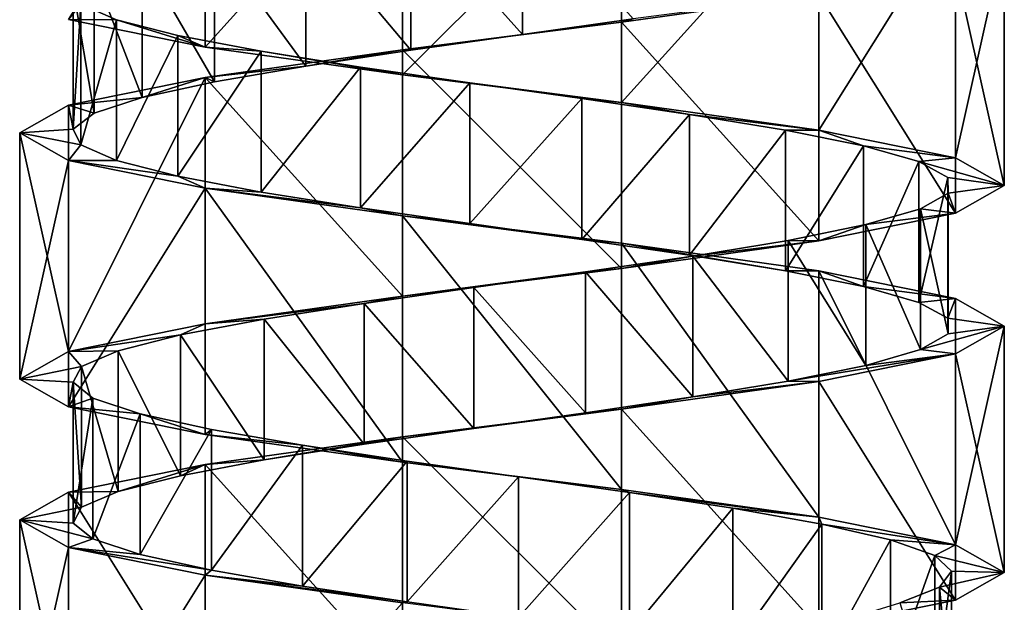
# Model space of a CAD drawing. Header units: millimetres. Extents: x -125 to 171, y -35 to 1363.
# Tile 197 of 256: x 41 to 55, y 475 to 483. Entities that reach past the tile are written whole.
import ezdxf

# ---------------------------------------------------------------- set-up
doc = ezdxf.new("R2010")
doc.units = ezdxf.units.MM
doc.header["$LTSCALE"] = 65.185185
for name, color, linetype in [('1757', 7, 'CONTINUOUS'), ('1758', 7, 'CONTINUOUS'), ('1759', 7, 'CONTINUOUS'), ('2044', 7, 'CONTINUOUS'), ('2045', 7, 'CONTINUOUS'), ('2118', 7, 'CONTINUOUS'), ('2119', 7, 'CONTINUOUS'), ('2120', 7, 'CONTINUOUS')]:
    doc.layers.add(name, color=color, linetype=linetype)

msp = doc.modelspace()

# ---------------------------------------------------------------- linework, layer by layer
at = {"layer": '1757', "linetype": 'CONTINUOUS'}
for points in [[(46.621, 484.672, 6.082), (48.207, 482.896, 6.248), (48.207, 484.896, 6.248), (46.621, 484.672, 6.082)], [(48.207, 482.896, 6.248), (49.782, 483.119, 6.008), (48.207, 484.896, 6.248), (48.207, 482.896, 6.248)], [(45.129, 484.448, 5.52), (46.621, 482.672, 6.082), (46.621, 484.672, 6.082), (45.129, 484.448, 5.52)], [(46.621, 482.672, 6.082), (48.207, 482.896, 6.248), (46.621, 484.672, 6.082), (46.621, 482.672, 6.082)], [(43.828, 484.224, 4.599), (45.129, 482.448, 5.52), (45.129, 484.448, 5.52), (43.828, 484.224, 4.599)], [(45.129, 482.448, 5.52), (46.621, 482.672, 6.082), (45.129, 484.448, 5.52), (45.129, 482.448, 5.52)], [(42.802, 484, 3.379), (43.828, 482.224, 4.599), (43.828, 484.224, 4.599), (42.802, 484, 3.379)], [(43.828, 482.224, 4.599), (45.129, 482.448, 5.52), (43.828, 484.224, 4.599), (43.828, 482.224, 4.599)], [(42.118, 483.776, 1.939), (42.802, 482, 3.379), (42.802, 484, 3.379), (42.118, 483.776, 1.939)], [(42.802, 482, 3.379), (43.828, 482.224, 4.599), (42.802, 484, 3.379), (42.802, 482, 3.379)], [(41.821, 483.552, 0.373), (42.118, 481.776, 1.939), (42.118, 483.776, 1.939), (41.821, 483.552, 0.373)], [(42.118, 481.776, 1.939), (42.802, 482, 3.379), (42.118, 483.776, 1.939), (42.118, 481.776, 1.939)], [(41.821, 481.552, 0.373), (42.118, 481.776, 1.939), (41.821, 483.552, 0.373), (41.821, 481.552, 0.373)], [(41.93, 483.328, -1.218), (41.821, 481.552, 0.373), (41.821, 483.552, 0.373), (41.93, 483.328, -1.218)], [(41.93, 481.328, -1.218), (41.821, 481.552, 0.373), (41.93, 483.328, -1.218), (41.93, 481.328, -1.218)], [(42.437, 483.104, -2.729), (41.93, 481.328, -1.218), (41.93, 483.328, -1.218), (42.437, 483.104, -2.729)], [(42.437, 481.104, -2.729), (41.93, 481.328, -1.218), (42.437, 483.104, -2.729), (42.437, 481.104, -2.729)], [(43.31, 482.881, -4.063), (42.437, 481.104, -2.729), (42.437, 483.104, -2.729), (43.31, 482.881, -4.063)], [(43.31, 480.881, -4.063), (42.437, 481.104, -2.729), (43.31, 482.881, -4.063), (43.31, 480.881, -4.063)], [(44.493, 482.657, -5.132), (43.31, 480.881, -4.063), (43.31, 482.881, -4.063), (44.493, 482.657, -5.132)], [(44.493, 480.657, -5.132), (43.31, 480.881, -4.063), (44.493, 482.657, -5.132), (44.493, 480.657, -5.132)], [(45.907, 482.433, -5.867), (44.493, 480.657, -5.132), (44.493, 482.657, -5.132), (45.907, 482.433, -5.867)], [(45.907, 480.433, -5.867), (44.493, 480.657, -5.132), (45.907, 482.433, -5.867), (45.907, 480.433, -5.867)], [(47.461, 482.209, -6.221), (45.907, 480.433, -5.867), (45.907, 482.433, -5.867), (47.461, 482.209, -6.221)], [(47.461, 480.209, -6.221), (45.907, 480.433, -5.867), (47.461, 482.209, -6.221), (47.461, 480.209, -6.221)], [(49.055, 481.985, -6.17), (47.461, 480.209, -6.221), (47.461, 482.209, -6.221), (49.055, 481.985, -6.17)], [(49.055, 479.985, -6.17), (47.461, 480.209, -6.221), (49.055, 481.985, -6.17), (49.055, 479.985, -6.17)], [(50.583, 481.761, -5.718), (49.055, 479.985, -6.17), (49.055, 481.985, -6.17), (50.583, 481.761, -5.718)], [(50.583, 479.761, -5.718), (49.055, 479.985, -6.17), (50.583, 481.761, -5.718), (50.583, 479.761, -5.718)], [(51.948, 481.537, -4.894), (50.583, 479.761, -5.718), (50.583, 481.761, -5.718), (51.948, 481.537, -4.894)], [(51.948, 479.537, -4.894), (50.583, 479.761, -5.718), (51.948, 481.537, -4.894), (51.948, 479.537, -4.894)], [(53.059, 481.313, -3.751), (51.948, 479.537, -4.894), (51.948, 481.537, -4.894), (53.059, 481.313, -3.751)], [(53.059, 479.313, -3.751), (51.948, 479.537, -4.894), (53.059, 481.313, -3.751), (53.059, 479.313, -3.751)], [(53.846, 481.09, -2.364), (53.059, 479.313, -3.751), (53.059, 481.313, -3.751), (53.846, 481.09, -2.364)], [(53.846, 479.09, -2.364), (53.059, 479.313, -3.751), (53.846, 481.09, -2.364), (53.846, 479.09, -2.364)], [(54.256, 480.866, -0.823), (53.846, 479.09, -2.364), (53.846, 481.09, -2.364), (54.256, 480.866, -0.823)], [(54.256, 478.866, -0.823), (53.846, 479.09, -2.364), (54.256, 480.866, -0.823), (54.256, 478.866, -0.823)], [(54.262, 480.642, 0.771), (54.256, 478.866, -0.823), (54.256, 480.866, -0.823), (54.262, 480.642, 0.771)], [(53.866, 480.418, 2.315), (54.262, 478.642, 0.771), (54.262, 480.642, 0.771), (53.866, 480.418, 2.315)], [(54.262, 478.642, 0.771), (54.256, 478.866, -0.823), (54.262, 480.642, 0.771), (54.262, 478.642, 0.771)], [(53.091, 480.194, 3.708), (53.866, 478.418, 2.315), (53.866, 480.418, 2.315), (53.091, 480.194, 3.708)], [(53.866, 478.418, 2.315), (54.262, 478.642, 0.771), (53.866, 480.418, 2.315), (53.866, 478.418, 2.315)], [(51.989, 479.97, 4.86), (53.091, 478.194, 3.708), (53.091, 480.194, 3.708), (51.989, 479.97, 4.86)], [(53.091, 478.194, 3.708), (53.866, 478.418, 2.315), (53.091, 480.194, 3.708), (53.091, 478.194, 3.708)], [(50.632, 479.746, 5.696), (51.989, 477.97, 4.86), (51.989, 479.97, 4.86), (50.632, 479.746, 5.696)], [(51.989, 477.97, 4.86), (53.091, 478.194, 3.708), (51.989, 479.97, 4.86), (51.989, 477.97, 4.86)], [(49.107, 479.522, 6.162), (50.632, 477.746, 5.696), (50.632, 479.746, 5.696), (49.107, 479.522, 6.162)], [(50.632, 477.746, 5.696), (51.989, 477.97, 4.86), (50.632, 479.746, 5.696), (50.632, 477.746, 5.696)], [(47.515, 479.299, 6.226), (49.107, 477.522, 6.162), (49.107, 479.522, 6.162), (47.515, 479.299, 6.226)], [(49.107, 477.522, 6.162), (50.632, 477.746, 5.696), (49.107, 479.522, 6.162), (49.107, 477.522, 6.162)], [(45.957, 479.075, 5.886), (47.515, 477.299, 6.226), (47.515, 479.299, 6.226), (45.957, 479.075, 5.886)], [(47.515, 477.299, 6.226), (49.107, 477.522, 6.162), (47.515, 479.299, 6.226), (47.515, 477.299, 6.226)], [(44.537, 478.851, 5.162), (45.957, 477.075, 5.886), (45.957, 479.075, 5.886), (44.537, 478.851, 5.162)], [(45.957, 477.075, 5.886), (47.515, 477.299, 6.226), (45.957, 479.075, 5.886), (45.957, 477.075, 5.886)], [(43.345, 478.627, 4.103), (44.537, 476.851, 5.162), (44.537, 478.851, 5.162), (43.345, 478.627, 4.103)], [(44.537, 476.851, 5.162), (45.957, 477.075, 5.886), (44.537, 478.851, 5.162), (44.537, 476.851, 5.162)], [(42.461, 478.403, 2.777), (43.345, 476.627, 4.103), (43.345, 478.627, 4.103), (42.461, 478.403, 2.777)], [(43.345, 476.627, 4.103), (44.537, 476.851, 5.162), (43.345, 478.627, 4.103), (43.345, 476.627, 4.103)], [(41.94, 478.179, 1.27), (42.461, 476.403, 2.777), (42.461, 478.403, 2.777), (41.94, 478.179, 1.27)], [(42.461, 476.403, 2.777), (43.345, 476.627, 4.103), (42.461, 478.403, 2.777), (42.461, 476.403, 2.777)], [(41.818, 477.955, -0.32), (41.94, 476.179, 1.27), (41.94, 478.179, 1.27), (41.818, 477.955, -0.32)], [(41.94, 476.179, 1.27), (42.461, 476.403, 2.777), (41.94, 478.179, 1.27), (41.94, 476.179, 1.27)], [(41.818, 475.955, -0.32), (41.94, 476.179, 1.27), (41.818, 477.955, -0.32), (41.818, 475.955, -0.32)], [(42.102, 477.731, -1.888), (41.818, 475.955, -0.32), (41.818, 477.955, -0.32), (42.102, 477.731, -1.888)], [(42.102, 475.731, -1.888), (41.818, 475.955, -0.32), (42.102, 477.731, -1.888), (42.102, 475.731, -1.888)], [(42.774, 477.507, -3.334), (42.102, 475.731, -1.888), (42.102, 477.731, -1.888), (42.774, 477.507, -3.334)], [(42.774, 475.507, -3.334), (42.102, 475.731, -1.888), (42.774, 477.507, -3.334), (42.774, 475.507, -3.334)], [(43.789, 477.284, -4.563), (42.774, 475.507, -3.334), (42.774, 477.507, -3.334), (43.789, 477.284, -4.563)], [(43.789, 475.284, -4.563), (42.774, 475.507, -3.334), (43.789, 477.284, -4.563), (43.789, 475.284, -4.563)], [(45.082, 477.06, -5.495), (43.789, 475.284, -4.563), (43.789, 477.284, -4.563), (45.082, 477.06, -5.495)], [(45.082, 475.06, -5.495), (43.789, 475.284, -4.563), (45.082, 477.06, -5.495), (45.082, 475.06, -5.495)], [(46.569, 476.836, -6.07), (45.082, 475.06, -5.495), (45.082, 477.06, -5.495), (46.569, 476.836, -6.07)], [(46.569, 474.836, -6.07), (45.082, 475.06, -5.495), (46.569, 476.836, -6.07), (46.569, 474.836, -6.07)], [(48.153, 476.612, -6.249), (46.569, 474.836, -6.07), (46.569, 476.836, -6.07), (48.153, 476.612, -6.249)], [(48.153, 474.612, -6.249), (46.569, 474.836, -6.07), (48.153, 476.612, -6.249), (48.153, 474.612, -6.249)], [(49.731, 476.388, -6.022), (48.153, 474.612, -6.249), (48.153, 476.612, -6.249), (49.731, 476.388, -6.022)], [(49.731, 474.388, -6.022), (48.153, 474.612, -6.249), (49.731, 476.388, -6.022), (49.731, 474.388, -6.022)], [(51.2, 476.164, -5.404), (49.731, 474.388, -6.022), (49.731, 476.388, -6.022), (51.2, 476.164, -5.404)], [(51.2, 474.164, -5.404), (49.731, 474.388, -6.022), (51.2, 476.164, -5.404), (51.2, 474.164, -5.404)], [(52.465, 475.94, -4.434), (51.2, 474.164, -5.404), (51.2, 476.164, -5.404), (52.465, 475.94, -4.434)], [(52.465, 473.94, -4.434), (51.2, 474.164, -5.404), (52.465, 475.94, -4.434), (52.465, 473.94, -4.434)], [(53.444, 475.716, -3.175), (52.465, 473.94, -4.434), (52.465, 475.94, -4.434), (53.444, 475.716, -3.175)], [(53.444, 473.716, -3.175), (52.465, 473.94, -4.434), (53.444, 475.716, -3.175), (53.444, 473.716, -3.175)], [(54.072, 475.493, -1.71), (53.444, 473.716, -3.175), (53.444, 475.716, -3.175), (54.072, 475.493, -1.71)], [(54.072, 473.493, -1.71), (53.444, 473.716, -3.175), (54.072, 475.493, -1.71), (54.072, 473.493, -1.71)], [(54.309, 475.269, -0.133), (54.072, 473.493, -1.71), (54.072, 475.493, -1.71), (54.309, 475.269, -0.133)], [(54.309, 473.269, -0.133), (54.072, 473.493, -1.71), (54.309, 475.269, -0.133), (54.309, 473.269, -0.133)], [(54.139, 475.045, 1.452), (54.309, 473.269, -0.133), (54.309, 475.269, -0.133), (54.139, 475.045, 1.452)], [(53.574, 474.821, 2.943), (54.139, 473.045, 1.452), (54.139, 475.045, 1.452), (53.574, 474.821, 2.943)], [(54.139, 473.045, 1.452), (54.309, 473.269, -0.133), (54.139, 475.045, 1.452), (54.139, 473.045, 1.452)]]:
    msp.add_3dface(points, dxfattribs=at)
at = {"layer": '1758', "linetype": 'CONTINUOUS'}
for points in [[(52.424, 483.464, 5.473), (49.782, 483.119, 6.008), (49.618, 483.071, 6.824), (52.424, 483.464, 5.473)], [(49.618, 483.071, 6.824), (48.207, 482.896, 6.248), (46.502, 482.679, 6.824), (49.618, 483.071, 6.824)], [(49.782, 483.119, 6.008), (48.207, 482.896, 6.248), (49.618, 483.071, 6.824), (49.782, 483.119, 6.008)], [(48.207, 482.896, 6.248), (46.621, 482.672, 6.082), (46.502, 482.679, 6.824), (48.207, 482.896, 6.248)], [(46.502, 482.679, 6.824), (45.129, 482.448, 5.52), (43.696, 482.286, 5.473), (46.502, 482.679, 6.824)], [(46.621, 482.672, 6.082), (45.129, 482.448, 5.52), (46.502, 482.679, 6.824), (46.621, 482.672, 6.082)], [(45.129, 482.448, 5.52), (43.828, 482.224, 4.599), (43.696, 482.286, 5.473), (45.129, 482.448, 5.52)], [(43.696, 482.286, 5.473), (42.802, 482, 3.379), (41.753, 481.893, 3.037), (43.696, 482.286, 5.473)], [(43.828, 482.224, 4.599), (42.802, 482, 3.379), (43.696, 482.286, 5.473), (43.828, 482.224, 4.599)], [(41.753, 481.893, 3.037), (41.821, 481.552, 0.373), (41.06, 481.5, 0), (41.753, 481.893, 3.037)], [(42.802, 482, 3.379), (42.118, 481.776, 1.939), (41.753, 481.893, 3.037), (42.802, 482, 3.379)], [(42.118, 481.776, 1.939), (41.821, 481.552, 0.373), (41.753, 481.893, 3.037), (42.118, 481.776, 1.939)], [(41.821, 481.552, 0.373), (41.93, 481.328, -1.218), (41.06, 481.5, 0), (41.821, 481.552, 0.373)], [(41.06, 481.5, 0), (41.93, 481.328, -1.218), (41.753, 481.107, -3.037), (41.06, 481.5, 0)], [(41.93, 481.328, -1.218), (42.437, 481.104, -2.729), (41.753, 481.107, -3.037), (41.93, 481.328, -1.218)], [(42.437, 481.104, -2.729), (43.31, 480.881, -4.063), (41.753, 481.107, -3.037), (42.437, 481.104, -2.729)], [(41.753, 481.107, -3.037), (43.31, 480.881, -4.063), (43.696, 480.714, -5.473), (41.753, 481.107, -3.037)], [(43.31, 480.881, -4.063), (44.493, 480.657, -5.132), (43.696, 480.714, -5.473), (43.31, 480.881, -4.063)], [(44.493, 480.657, -5.132), (45.907, 480.433, -5.867), (43.696, 480.714, -5.473), (44.493, 480.657, -5.132)], [(43.696, 480.714, -5.473), (45.907, 480.433, -5.867), (46.502, 480.321, -6.825), (43.696, 480.714, -5.473)], [(45.907, 480.433, -5.867), (47.461, 480.209, -6.221), (46.502, 480.321, -6.825), (45.907, 480.433, -5.867)], [(47.461, 480.209, -6.221), (49.055, 479.985, -6.17), (46.502, 480.321, -6.825), (47.461, 480.209, -6.221)], [(46.502, 480.321, -6.825), (49.055, 479.985, -6.17), (49.618, 479.929, -6.824), (46.502, 480.321, -6.825)], [(49.055, 479.985, -6.17), (50.583, 479.761, -5.718), (49.618, 479.929, -6.824), (49.055, 479.985, -6.17)], [(50.583, 479.761, -5.718), (51.948, 479.537, -4.894), (49.618, 479.929, -6.824), (50.583, 479.761, -5.718)], [(49.618, 479.929, -6.824), (51.948, 479.537, -4.894), (52.424, 479.536, -5.473), (49.618, 479.929, -6.824)], [(51.948, 479.537, -4.894), (53.059, 479.313, -3.751), (52.424, 479.536, -5.473), (51.948, 479.537, -4.894)], [(52.424, 479.536, -5.473), (53.059, 479.313, -3.751), (54.367, 479.143, -3.037), (52.424, 479.536, -5.473)], [(53.059, 479.313, -3.751), (53.846, 479.09, -2.364), (54.367, 479.143, -3.037), (53.059, 479.313, -3.751)], [(53.846, 479.09, -2.364), (54.256, 478.866, -0.823), (54.367, 479.143, -3.037), (53.846, 479.09, -2.364)], [(54.256, 478.866, -0.823), (55.06, 478.75, 0), (54.367, 479.143, -3.037), (54.256, 478.866, -0.823)], [(54.256, 478.866, -0.823), (54.262, 478.642, 0.771), (55.06, 478.75, 0), (54.256, 478.866, -0.823)], [(54.262, 478.642, 0.771), (53.866, 478.418, 2.315), (55.06, 478.75, 0), (54.262, 478.642, 0.771)], [(55.06, 478.75, 0), (53.866, 478.418, 2.315), (54.367, 478.357, 3.037), (55.06, 478.75, 0)], [(53.866, 478.418, 2.315), (53.091, 478.194, 3.708), (54.367, 478.357, 3.037), (53.866, 478.418, 2.315)], [(53.091, 478.194, 3.708), (51.989, 477.97, 4.86), (54.367, 478.357, 3.037), (53.091, 478.194, 3.708)], [(54.367, 478.357, 3.037), (51.989, 477.97, 4.86), (52.424, 477.964, 5.473), (54.367, 478.357, 3.037)], [(52.424, 477.964, 5.473), (50.632, 477.746, 5.696), (49.618, 477.571, 6.825), (52.424, 477.964, 5.473)], [(51.989, 477.97, 4.86), (50.632, 477.746, 5.696), (52.424, 477.964, 5.473), (51.989, 477.97, 4.86)], [(50.632, 477.746, 5.696), (49.107, 477.522, 6.162), (49.618, 477.571, 6.825), (50.632, 477.746, 5.696)], [(49.618, 477.571, 6.825), (47.515, 477.299, 6.226), (46.502, 477.179, 6.824), (49.618, 477.571, 6.825)], [(49.107, 477.522, 6.162), (47.515, 477.299, 6.226), (49.618, 477.571, 6.825), (49.107, 477.522, 6.162)], [(47.515, 477.299, 6.226), (45.957, 477.075, 5.886), (46.502, 477.179, 6.824), (47.515, 477.299, 6.226)], [(46.502, 477.179, 6.824), (44.537, 476.851, 5.162), (43.696, 476.786, 5.473), (46.502, 477.179, 6.824)], [(45.957, 477.075, 5.886), (44.537, 476.851, 5.162), (46.502, 477.179, 6.824), (45.957, 477.075, 5.886)], [(44.537, 476.851, 5.162), (43.345, 476.627, 4.103), (43.696, 476.786, 5.473), (44.537, 476.851, 5.162)], [(43.696, 476.786, 5.473), (42.461, 476.403, 2.777), (41.753, 476.393, 3.037), (43.696, 476.786, 5.473)], [(43.345, 476.627, 4.103), (42.461, 476.403, 2.777), (43.696, 476.786, 5.473), (43.345, 476.627, 4.103)], [(41.753, 476.393, 3.037), (41.94, 476.179, 1.27), (41.06, 476, 0), (41.753, 476.393, 3.037)], [(42.461, 476.403, 2.777), (41.94, 476.179, 1.27), (41.753, 476.393, 3.037), (42.461, 476.403, 2.777)], [(41.94, 476.179, 1.27), (41.818, 475.955, -0.32), (41.06, 476, 0), (41.94, 476.179, 1.27)], [(41.818, 475.955, -0.32), (42.102, 475.731, -1.888), (41.06, 476, 0), (41.818, 475.955, -0.32)], [(41.06, 476, 0), (42.102, 475.731, -1.888), (41.753, 475.607, -3.037), (41.06, 476, 0)], [(42.102, 475.731, -1.888), (42.774, 475.507, -3.334), (41.753, 475.607, -3.037), (42.102, 475.731, -1.888)], [(42.774, 475.507, -3.334), (43.789, 475.284, -4.563), (41.753, 475.607, -3.037), (42.774, 475.507, -3.334)], [(41.753, 475.607, -3.037), (43.789, 475.284, -4.563), (43.696, 475.214, -5.473), (41.753, 475.607, -3.037)], [(43.789, 475.284, -4.563), (45.082, 475.06, -5.495), (43.696, 475.214, -5.473), (43.789, 475.284, -4.563)], [(45.082, 475.06, -5.495), (46.569, 474.836, -6.07), (43.696, 475.214, -5.473), (45.082, 475.06, -5.495)], [(43.696, 475.214, -5.473), (46.569, 474.836, -6.07), (46.502, 474.821, -6.824), (43.696, 475.214, -5.473)], [(46.569, 474.836, -6.07), (48.153, 474.612, -6.249), (46.502, 474.821, -6.824), (46.569, 474.836, -6.07)]]:
    msp.add_3dface(points, dxfattribs=at)
at = {"layer": '1759', "linetype": 'CONTINUOUS'}
for points in [[(42.437, 483.104, -2.729), (41.93, 483.328, -1.218), (41.753, 483.107, -3.037), (42.437, 483.104, -2.729)], [(43.696, 482.714, -5.473), (42.437, 483.104, -2.729), (41.753, 483.107, -3.037), (43.696, 482.714, -5.473)], [(43.31, 482.881, -4.063), (42.437, 483.104, -2.729), (43.696, 482.714, -5.473), (43.31, 482.881, -4.063)], [(44.493, 482.657, -5.132), (43.31, 482.881, -4.063), (43.696, 482.714, -5.473), (44.493, 482.657, -5.132)], [(46.502, 482.321, -6.825), (44.493, 482.657, -5.132), (43.696, 482.714, -5.473), (46.502, 482.321, -6.825)], [(45.907, 482.433, -5.867), (44.493, 482.657, -5.132), (46.502, 482.321, -6.825), (45.907, 482.433, -5.867)], [(47.461, 482.209, -6.221), (45.907, 482.433, -5.867), (46.502, 482.321, -6.825), (47.461, 482.209, -6.221)], [(49.618, 481.929, -6.824), (47.461, 482.209, -6.221), (46.502, 482.321, -6.825), (49.618, 481.929, -6.824)], [(49.055, 481.985, -6.17), (47.461, 482.209, -6.221), (49.618, 481.929, -6.824), (49.055, 481.985, -6.17)], [(50.583, 481.761, -5.718), (49.055, 481.985, -6.17), (49.618, 481.929, -6.824), (50.583, 481.761, -5.718)], [(52.424, 481.536, -5.473), (50.583, 481.761, -5.718), (49.618, 481.929, -6.824), (52.424, 481.536, -5.473)], [(51.948, 481.537, -4.894), (50.583, 481.761, -5.718), (52.424, 481.536, -5.473), (51.948, 481.537, -4.894)], [(53.059, 481.313, -3.751), (51.948, 481.537, -4.894), (52.424, 481.536, -5.473), (53.059, 481.313, -3.751)], [(54.367, 481.143, -3.037), (53.059, 481.313, -3.751), (52.424, 481.536, -5.473), (54.367, 481.143, -3.037)], [(53.846, 481.09, -2.364), (53.059, 481.313, -3.751), (54.367, 481.143, -3.037), (53.846, 481.09, -2.364)], [(55.06, 480.75, 0), (53.846, 481.09, -2.364), (54.367, 481.143, -3.037), (55.06, 480.75, 0)], [(54.256, 480.866, -0.823), (53.846, 481.09, -2.364), (55.06, 480.75, 0), (54.256, 480.866, -0.823)], [(54.262, 480.642, 0.771), (54.256, 480.866, -0.823), (55.06, 480.75, 0), (54.262, 480.642, 0.771)], [(53.866, 480.418, 2.315), (54.262, 480.642, 0.771), (54.367, 480.357, 3.037), (53.866, 480.418, 2.315)], [(54.367, 480.357, 3.037), (54.262, 480.642, 0.771), (55.06, 480.75, 0), (54.367, 480.357, 3.037)], [(52.424, 479.964, 5.473), (53.091, 480.194, 3.708), (54.367, 480.357, 3.037), (52.424, 479.964, 5.473)], [(53.091, 480.194, 3.708), (53.866, 480.418, 2.315), (54.367, 480.357, 3.037), (53.091, 480.194, 3.708)], [(51.989, 479.97, 4.86), (53.091, 480.194, 3.708), (52.424, 479.964, 5.473), (51.989, 479.97, 4.86)], [(49.618, 479.571, 6.825), (50.632, 479.746, 5.696), (52.424, 479.964, 5.473), (49.618, 479.571, 6.825)], [(50.632, 479.746, 5.696), (51.989, 479.97, 4.86), (52.424, 479.964, 5.473), (50.632, 479.746, 5.696)], [(49.107, 479.522, 6.162), (50.632, 479.746, 5.696), (49.618, 479.571, 6.825), (49.107, 479.522, 6.162)], [(46.502, 479.179, 6.824), (49.107, 479.522, 6.162), (49.618, 479.571, 6.825), (46.502, 479.179, 6.824)], [(47.515, 479.299, 6.226), (49.107, 479.522, 6.162), (46.502, 479.179, 6.824), (47.515, 479.299, 6.226)], [(45.957, 479.075, 5.886), (47.515, 479.299, 6.226), (46.502, 479.179, 6.824), (45.957, 479.075, 5.886)], [(43.696, 478.786, 5.473), (45.957, 479.075, 5.886), (46.502, 479.179, 6.824), (43.696, 478.786, 5.473)], [(44.537, 478.851, 5.162), (45.957, 479.075, 5.886), (43.696, 478.786, 5.473), (44.537, 478.851, 5.162)], [(43.345, 478.627, 4.103), (44.537, 478.851, 5.162), (43.696, 478.786, 5.473), (43.345, 478.627, 4.103)], [(41.753, 478.393, 3.037), (43.345, 478.627, 4.103), (43.696, 478.786, 5.473), (41.753, 478.393, 3.037)], [(42.461, 478.403, 2.777), (43.345, 478.627, 4.103), (41.753, 478.393, 3.037), (42.461, 478.403, 2.777)], [(41.06, 478, 0), (41.94, 478.179, 1.27), (41.753, 478.393, 3.037), (41.06, 478, 0)], [(41.94, 478.179, 1.27), (42.461, 478.403, 2.777), (41.753, 478.393, 3.037), (41.94, 478.179, 1.27)], [(41.818, 477.955, -0.32), (41.94, 478.179, 1.27), (41.06, 478, 0), (41.818, 477.955, -0.32)], [(41.753, 477.607, -3.037), (41.818, 477.955, -0.32), (41.06, 478, 0), (41.753, 477.607, -3.037)], [(42.102, 477.731, -1.888), (41.818, 477.955, -0.32), (41.753, 477.607, -3.037), (42.102, 477.731, -1.888)], [(42.774, 477.507, -3.334), (42.102, 477.731, -1.888), (41.753, 477.607, -3.037), (42.774, 477.507, -3.334)], [(43.696, 477.214, -5.473), (42.774, 477.507, -3.334), (41.753, 477.607, -3.037), (43.696, 477.214, -5.473)], [(43.789, 477.284, -4.563), (42.774, 477.507, -3.334), (43.696, 477.214, -5.473), (43.789, 477.284, -4.563)], [(45.082, 477.06, -5.495), (43.789, 477.284, -4.563), (43.696, 477.214, -5.473), (45.082, 477.06, -5.495)], [(46.502, 476.821, -6.824), (45.082, 477.06, -5.495), (43.696, 477.214, -5.473), (46.502, 476.821, -6.824)], [(46.569, 476.836, -6.07), (45.082, 477.06, -5.495), (46.502, 476.821, -6.824), (46.569, 476.836, -6.07)], [(48.153, 476.612, -6.249), (46.569, 476.836, -6.07), (46.502, 476.821, -6.824), (48.153, 476.612, -6.249)], [(49.618, 476.429, -6.825), (48.153, 476.612, -6.249), (46.502, 476.821, -6.824), (49.618, 476.429, -6.825)], [(49.731, 476.388, -6.022), (48.153, 476.612, -6.249), (49.618, 476.429, -6.825), (49.731, 476.388, -6.022)], [(52.424, 476.036, -5.473), (49.731, 476.388, -6.022), (49.618, 476.429, -6.825), (52.424, 476.036, -5.473)], [(51.2, 476.164, -5.404), (49.731, 476.388, -6.022), (52.424, 476.036, -5.473), (51.2, 476.164, -5.404)], [(52.465, 475.94, -4.434), (51.2, 476.164, -5.404), (52.424, 476.036, -5.473), (52.465, 475.94, -4.434)], [(54.367, 475.643, -3.037), (52.465, 475.94, -4.434), (52.424, 476.036, -5.473), (54.367, 475.643, -3.037)], [(53.444, 475.716, -3.175), (52.465, 475.94, -4.434), (54.367, 475.643, -3.037), (53.444, 475.716, -3.175)], [(54.072, 475.493, -1.71), (53.444, 475.716, -3.175), (54.367, 475.643, -3.037), (54.072, 475.493, -1.71)], [(55.06, 475.25, 0), (54.072, 475.493, -1.71), (54.367, 475.643, -3.037), (55.06, 475.25, 0)], [(54.309, 475.269, -0.133), (54.072, 475.493, -1.71), (55.06, 475.25, 0), (54.309, 475.269, -0.133)], [(54.139, 475.045, 1.452), (54.309, 475.269, -0.133), (55.06, 475.25, 0), (54.139, 475.045, 1.452)], [(54.367, 474.857, 3.037), (54.139, 475.045, 1.452), (55.06, 475.25, 0), (54.367, 474.857, 3.037)], [(53.574, 474.821, 2.943), (54.139, 475.045, 1.452), (54.367, 474.857, 3.037), (53.574, 474.821, 2.943)], [(52.424, 474.464, 5.473), (53.574, 474.821, 2.943), (54.367, 474.857, 3.037), (52.424, 474.464, 5.473)]]:
    msp.add_3dface(points, dxfattribs=at)
at = {"layer": '2044', "linetype": 'CONTINUOUS'}
for points in [[(55.06, 484.25, 0), (54.367, 483.857, 3.037), (55.06, 480.75, 0), (55.06, 484.25, 0)], [(54.367, 483.857, 3.037), (52.424, 483.464, 5.473), (54.367, 480.357, 3.037), (54.367, 483.857, 3.037)], [(54.367, 483.857, 3.037), (54.367, 480.357, 3.037), (55.06, 480.75, 0), (54.367, 483.857, 3.037)], [(52.424, 483.464, 5.473), (49.618, 483.071, 6.824), (52.424, 479.964, 5.473), (52.424, 483.464, 5.473)], [(52.424, 483.464, 5.473), (52.424, 479.964, 5.473), (54.367, 480.357, 3.037), (52.424, 483.464, 5.473)], [(49.618, 483.071, 6.824), (46.502, 482.679, 6.824), (49.618, 479.571, 6.825), (49.618, 483.071, 6.824)], [(49.618, 483.071, 6.824), (49.618, 479.571, 6.825), (52.424, 479.964, 5.473), (49.618, 483.071, 6.824)], [(46.502, 482.679, 6.824), (43.696, 482.286, 5.473), (46.502, 479.179, 6.824), (46.502, 482.679, 6.824)], [(46.502, 482.679, 6.824), (46.502, 479.179, 6.824), (49.618, 479.571, 6.825), (46.502, 482.679, 6.824)], [(43.696, 482.286, 5.473), (41.753, 481.893, 3.037), (41.753, 478.393, 3.037), (43.696, 482.286, 5.473)], [(43.696, 482.286, 5.473), (41.753, 478.393, 3.037), (43.696, 478.786, 5.473), (43.696, 482.286, 5.473)], [(43.696, 482.286, 5.473), (43.696, 478.786, 5.473), (46.502, 479.179, 6.824), (43.696, 482.286, 5.473)], [(41.753, 481.893, 3.037), (41.06, 481.5, 0), (41.753, 478.393, 3.037), (41.753, 481.893, 3.037)], [(41.06, 481.5, 0), (41.06, 478, 0), (41.753, 478.393, 3.037), (41.06, 481.5, 0)]]:
    msp.add_3dface(points, dxfattribs=at)
at = {"layer": '2045', "linetype": 'CONTINUOUS'}
for points in [[(55.06, 478.75, 0), (54.367, 478.357, 3.037), (55.06, 475.25, 0), (55.06, 478.75, 0)], [(54.367, 478.357, 3.037), (52.424, 477.964, 5.473), (54.367, 474.857, 3.037), (54.367, 478.357, 3.037)], [(54.367, 478.357, 3.037), (54.367, 474.857, 3.037), (55.06, 475.25, 0), (54.367, 478.357, 3.037)], [(52.424, 477.964, 5.473), (49.618, 477.571, 6.825), (52.424, 474.464, 5.473), (52.424, 477.964, 5.473)], [(52.424, 477.964, 5.473), (52.424, 474.464, 5.473), (54.367, 474.857, 3.037), (52.424, 477.964, 5.473)], [(49.618, 477.571, 6.825), (46.502, 477.179, 6.824), (49.618, 474.071, 6.825), (49.618, 477.571, 6.825)], [(49.618, 477.571, 6.825), (49.618, 474.071, 6.825), (52.424, 474.464, 5.473), (49.618, 477.571, 6.825)], [(46.502, 477.179, 6.824), (43.696, 476.786, 5.473), (46.502, 473.679, 6.824), (46.502, 477.179, 6.824)], [(46.502, 477.179, 6.824), (46.502, 473.679, 6.824), (49.618, 474.071, 6.825), (46.502, 477.179, 6.824)], [(43.696, 476.786, 5.473), (41.753, 476.393, 3.037), (43.696, 473.286, 5.473), (43.696, 476.786, 5.473)], [(43.696, 476.786, 5.473), (43.696, 473.286, 5.473), (46.502, 473.679, 6.824), (43.696, 476.786, 5.473)], [(41.753, 476.393, 3.037), (41.06, 476, 0), (41.753, 472.893, 3.037), (41.753, 476.393, 3.037)], [(41.753, 476.393, 3.037), (41.753, 472.893, 3.037), (43.696, 473.286, 5.473), (41.753, 476.393, 3.037)], [(41.06, 476, 0), (41.06, 472.5, 0), (41.753, 472.893, 3.037), (41.06, 476, 0)]]:
    msp.add_3dface(points, dxfattribs=at)
at = {"layer": '2118', "linetype": 'CONTINUOUS'}
for points in [[(43.696, 486.214, -5.473), (43.696, 482.714, -5.473), (41.753, 483.107, -3.037), (43.696, 486.214, -5.473)], [(43.696, 486.214, -5.473), (46.502, 485.821, -6.824), (43.696, 482.714, -5.473), (43.696, 486.214, -5.473)], [(46.502, 485.821, -6.824), (46.502, 482.321, -6.825), (43.696, 482.714, -5.473), (46.502, 485.821, -6.824)], [(46.502, 485.821, -6.824), (49.618, 485.429, -6.825), (46.502, 482.321, -6.825), (46.502, 485.821, -6.824)], [(49.618, 485.429, -6.825), (49.618, 481.929, -6.824), (46.502, 482.321, -6.825), (49.618, 485.429, -6.825)], [(49.618, 485.429, -6.825), (52.424, 485.036, -5.473), (49.618, 481.929, -6.824), (49.618, 485.429, -6.825)], [(52.424, 485.036, -5.473), (52.424, 481.536, -5.473), (49.618, 481.929, -6.824), (52.424, 485.036, -5.473)], [(52.424, 485.036, -5.473), (54.367, 484.643, -3.037), (52.424, 481.536, -5.473), (52.424, 485.036, -5.473)], [(54.367, 484.643, -3.037), (54.367, 481.143, -3.037), (52.424, 481.536, -5.473), (54.367, 484.643, -3.037)], [(54.367, 484.643, -3.037), (55.06, 484.25, 0), (54.367, 481.143, -3.037), (54.367, 484.643, -3.037)], [(55.06, 484.25, 0), (55.06, 480.75, 0), (54.367, 481.143, -3.037), (55.06, 484.25, 0)]]:
    msp.add_3dface(points, dxfattribs=at)
at = {"layer": '2119', "linetype": 'CONTINUOUS'}
for points in [[(41.06, 481.5, 0), (41.753, 481.107, -3.037), (41.06, 478, 0), (41.06, 481.5, 0)], [(41.753, 481.107, -3.037), (41.753, 477.607, -3.037), (41.06, 478, 0), (41.753, 481.107, -3.037)], [(41.753, 481.107, -3.037), (43.696, 480.714, -5.473), (41.753, 477.607, -3.037), (41.753, 481.107, -3.037)], [(43.696, 480.714, -5.473), (43.696, 477.214, -5.473), (41.753, 477.607, -3.037), (43.696, 480.714, -5.473)], [(43.696, 480.714, -5.473), (46.502, 480.321, -6.825), (46.502, 476.821, -6.824), (43.696, 480.714, -5.473)], [(43.696, 480.714, -5.473), (46.502, 476.821, -6.824), (43.696, 477.214, -5.473), (43.696, 480.714, -5.473)], [(46.502, 480.321, -6.825), (49.618, 479.929, -6.824), (49.618, 476.429, -6.825), (46.502, 480.321, -6.825)], [(46.502, 480.321, -6.825), (49.618, 476.429, -6.825), (46.502, 476.821, -6.824), (46.502, 480.321, -6.825)], [(49.618, 479.929, -6.824), (52.424, 479.536, -5.473), (52.424, 476.036, -5.473), (49.618, 479.929, -6.824)], [(49.618, 479.929, -6.824), (52.424, 476.036, -5.473), (49.618, 476.429, -6.825), (49.618, 479.929, -6.824)], [(52.424, 479.536, -5.473), (54.367, 479.143, -3.037), (54.367, 475.643, -3.037), (52.424, 479.536, -5.473)], [(52.424, 479.536, -5.473), (54.367, 475.643, -3.037), (52.424, 476.036, -5.473), (52.424, 479.536, -5.473)], [(54.367, 479.143, -3.037), (55.06, 478.75, 0), (54.367, 475.643, -3.037), (54.367, 479.143, -3.037)], [(55.06, 478.75, 0), (55.06, 475.25, 0), (54.367, 475.643, -3.037), (55.06, 478.75, 0)]]:
    msp.add_3dface(points, dxfattribs=at)
at = {"layer": '2120', "linetype": 'CONTINUOUS'}
for points in [[(41.06, 476, 0), (41.753, 475.607, -3.037), (41.06, 472.5, 0), (41.06, 476, 0)], [(41.753, 475.607, -3.037), (41.753, 472.107, -3.037), (41.06, 472.5, 0), (41.753, 475.607, -3.037)], [(41.753, 475.607, -3.037), (43.696, 475.214, -5.473), (41.753, 472.107, -3.037), (41.753, 475.607, -3.037)], [(43.696, 475.214, -5.473), (43.696, 471.714, -5.473), (41.753, 472.107, -3.037), (43.696, 475.214, -5.473)], [(43.696, 475.214, -5.473), (46.502, 474.821, -6.824), (43.696, 471.714, -5.473), (43.696, 475.214, -5.473)]]:
    msp.add_3dface(points, dxfattribs=at)

doc.saveas('drawing.dxf')
